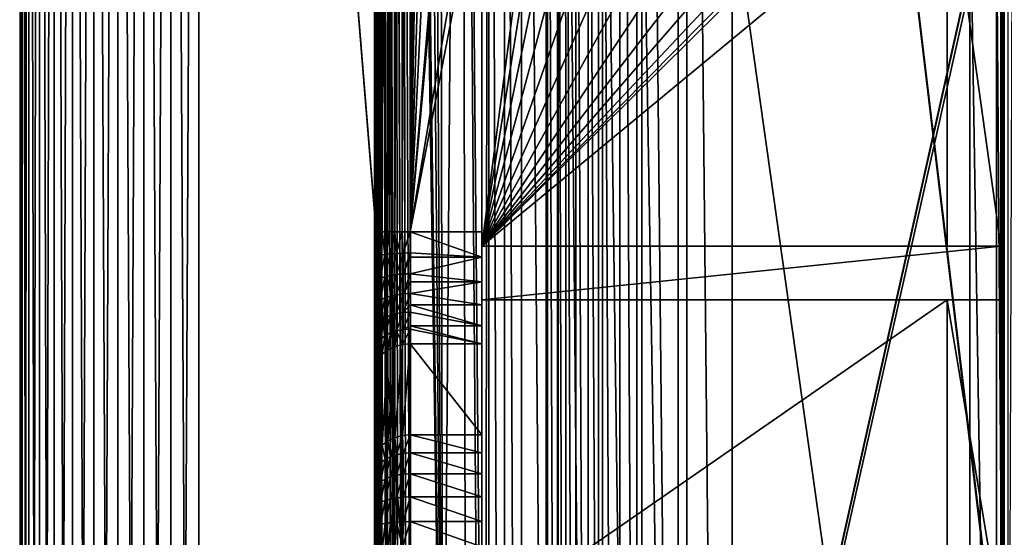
# Model space of a CAD drawing. Header units: metres. Extents: x -206 to 75, y -104 to 104.
# Tile 208 of 256: x -206 to -178, y 5 to 20. Entities that reach past the tile are written whole.
import ezdxf

# ---------------------------------------------------------------- set-up
doc = ezdxf.new("R2010")
doc.units = ezdxf.units.M
doc.layers.add('solid_01_1-CONSUMER_THERM_B_125288', color=7, linetype='CONTINUOUS')

msp = doc.modelspace()

# ---------------------------------------------------------------- linework, layer by layer
at = {"layer": 'solid_01_1-CONSUMER_THERM_B_125288'}
for points in [[(-202.037979, -74.789436), (-202.059387, 74.721283), (-201.296951, 74.904434)], [(-202.059387, 74.721283, 1.5), (-201.275497, -74.972366, 1.5), (-201.296967, 74.904434, 1.5)], [(-201.275497, -74.972366), (-202.037979, -74.789436), (-201.296951, 74.904434)], [(-201.296967, 74.904434, 1.5), (-200.493088, -75.033852, 1.5), (-200.514557, 74.966148, 1.5)], [(-201.296967, 74.904434, 1.5), (-201.275497, -74.972366, 1.5), (-200.493088, -75.033852, 1.5)], [(-201.275497, -74.972366), (-201.296951, 74.904434), (-200.514557, 74.966148)], [(-200.493088, -75.033852), (-201.275497, -74.972366), (-200.514557, 74.966148)], [(-168.648926, 67.29171), (-200.493088, -75.033852), (-200.514557, 74.966148)], [(-190.720612, -45.683636, 1.5), (-200.514557, 74.966148, 1.5), (-200.493088, -75.033852, 1.5)], [(-190.792786, -44.707626, 1.5), (-190.805618, 44.64188, 1.5), (-200.514557, 74.966148, 1.5)], [(-190.720612, -45.683636, 1.5), (-190.792786, -44.707626, 1.5), (-200.514557, 74.966148, 1.5)], [(-202.763428, -74.489037), (-202.784744, 74.420685), (-202.059387, 74.721283)], [(-202.784744, 74.420685, 1.5), (-202.037979, -74.789436, 1.5), (-202.059387, 74.721283, 1.5)], [(-202.037979, -74.789436), (-202.763428, -74.489037), (-202.059387, 74.721283)], [(-202.059387, 74.721283, 1.5), (-202.037979, -74.789436, 1.5), (-201.275497, -74.972366, 1.5)], [(-203.432037, -74.079422), (-203.453232, 74.010872), (-202.784744, 74.420685)], [(-203.453232, 74.010872, 1.5), (-202.763428, -74.489037, 1.5), (-202.784744, 74.420685, 1.5)], [(-202.763428, -74.489037), (-203.432037, -74.079422), (-202.784744, 74.420685)], [(-202.784744, 74.420685, 1.5), (-202.763428, -74.489037, 1.5), (-202.037979, -74.789436, 1.5)], [(-204.049896, 73.501183, 1.5), (-203.432037, -74.079422, 1.5), (-203.453232, 74.010872, 1.5)], [(-204.028839, -73.569901), (-204.049881, 73.501183), (-203.453232, 74.010872)], [(-203.432037, -74.079422), (-204.028839, -73.569901), (-203.453232, 74.010872)], [(-203.453232, 74.010872, 1.5), (-203.432037, -74.079422, 1.5), (-202.763428, -74.489037, 1.5)], [(-204.538528, -72.973251), (-204.559418, 72.904388), (-204.049881, 73.501183)], [(-204.559418, 72.904381, 1.5), (-204.028839, -73.569901, 1.5), (-204.049896, 73.501183, 1.5)], [(-204.028839, -73.569901), (-204.538528, -72.973251), (-204.049881, 73.501183)], [(-204.049896, 73.501183, 1.5), (-204.028839, -73.569901, 1.5), (-203.432037, -74.079422, 1.5)], [(-204.948334, -72.304764), (-204.969025, 72.235779), (-204.559418, 72.904388)], [(-204.969025, 72.235779, 1.5), (-204.538528, -72.973251, 1.5), (-204.559418, 72.904381, 1.5)], [(-204.538528, -72.973251), (-204.948334, -72.304764), (-204.559418, 72.904388)], [(-204.559418, 72.904381, 1.5), (-204.538528, -72.973251, 1.5), (-204.028839, -73.569901, 1.5)], [(-205.248932, -71.579391), (-205.269424, 71.51033), (-204.969025, 72.235779)], [(-205.269424, 71.51033, 1.5), (-204.948334, -72.304764, 1.5), (-204.969025, 72.235779, 1.5)], [(-204.948334, -72.304764), (-205.248932, -71.579391), (-204.969025, 72.235779)], [(-204.969025, 72.235779, 1.5), (-204.948334, -72.304764, 1.5), (-204.538528, -72.973251, 1.5)], [(-205.432083, -70.816971), (-205.452362, 70.747849), (-205.269424, 71.51033)], [(-205.452362, 70.747849, 1.5), (-205.248932, -71.579391, 1.5), (-205.269424, 71.51033, 1.5)], [(-205.248932, -71.579391), (-205.432083, -70.816971), (-205.269424, 71.51033)], [(-205.269424, 71.51033, 1.5), (-205.248932, -71.579391, 1.5), (-204.948334, -72.304764, 1.5)], [(-205.493805, -70.034569), (-205.51384, 69.965431), (-205.452362, 70.747849)], [(-205.452362, 70.747849, 1.5), (-205.51384, 69.965431, 1.5), (-205.432083, -70.816971, 1.5)], [(-205.432083, -70.816971), (-205.493805, -70.034569), (-205.452362, 70.747849)], [(-205.452362, 70.747849, 1.5), (-205.432083, -70.816971, 1.5), (-205.248932, -71.579391, 1.5)], [(-205.51384, 69.965431, 1.5), (-205.51384, 69.965431), (-205.493805, -70.034569)], [(-205.51384, 69.965431, 1.5), (-205.493805, -70.034569), (-205.493805, -70.034569, 1.5)], [(-205.51384, 69.965431, 1.5), (-205.493805, -70.034569, 1.5), (-205.432083, -70.816971, 1.5)], [(-168.648926, 67.29171), (-168.75058, 66.747505), (-200.493088, -75.033852)], [(-168.75058, 66.747505), (-168.750504, 66.193886), (-200.493088, -75.033852)], [(-168.750504, 66.193886), (-168.731537, -66.252495), (-200.493088, -75.033852)], [(-185.604614, 63.572178, 75.400002), (-186.875885, 63.481842, 75.400002), (-185.595474, -63.627823, 75.400002)], [(-185.604614, 63.572178, 75.400002), (-173.510132, -37.518787, 75.400002), (-173.510162, 37.481213, 75.400002)], [(-185.604614, 63.572178, 75.400002), (-173.448456, -38.30254, 75.400002), (-173.510132, -37.518787, 75.400002)], [(-185.604614, 63.572178, 75.400002), (-185.595474, -63.627823, 75.400002), (-173.448456, -38.30254, 75.400002)], [(-186.875885, 63.481842, 75.400002), (-188.131836, 63.209873, 75.400002), (-186.86676, -63.53767, 75.400002)], [(-186.875885, 63.481842, 75.400002), (-186.86676, -63.53767, 75.400002), (-185.595474, -63.627823, 75.400002)], [(-188.743393, 63.006863, 75.400002), (-189.338531, 62.760765, 75.400002), (-188.734344, -63.062962, 75.400002)], [(-188.131836, 63.209873, 75.400002), (-188.743393, 63.006863, 75.400002), (-188.122757, -63.265884, 75.400002)], [(-188.743393, 63.006863, 75.400002), (-188.734344, -63.062962, 75.400002), (-188.122757, -63.265884, 75.400002)], [(-188.131836, 63.209873, 75.400002), (-188.122757, -63.265884, 75.400002), (-186.86676, -63.53767, 75.400002)], [(-189.338531, 62.760765, 75.400002), (-190.467224, 62.145069, 75.400002), (-189.329514, -62.816952, 75.400002)], [(-189.338531, 62.760765, 75.400002), (-189.329514, -62.816952, 75.400002), (-188.734344, -63.062962, 75.400002)], [(-190.467224, 62.145069, 75.400002), (-191.497131, 61.374428, 75.400002), (-190.458282, -62.201416, 75.400002)], [(-190.467224, 62.145069, 75.400002), (-190.458282, -62.201416, 75.400002), (-189.329514, -62.816952, 75.400002)], [(-191.497131, 61.374428, 75.400002), (-191.968384, 60.935677, 75.400002), (-191.488312, -61.430923, 75.400002)], [(-191.497131, 61.374428, 75.400002), (-191.488312, -61.430923, 75.400002), (-190.458282, -62.201416, 75.400002)], [(-191.968384, 60.935677, 75.400002), (-192.407074, 60.464352, 75.400002), (-191.959625, -60.992237, 75.400002)], [(-191.968384, 60.935677, 75.400002), (-191.959625, -60.992237, 75.400002), (-191.488312, -61.430923, 75.400002)], [(-192.407074, 60.464352, 75.400002), (-193.177567, 59.434338, 75.400002), (-192.511902, -14.2783, 75.400002)], [(-192.407074, 60.464352, 75.400002), (-192.511902, -14.2783, 75.400002), (-192.398376, -60.520977, 75.400002)], [(-192.407074, 60.464352, 75.400002), (-192.398376, -60.520977, 75.400002), (-191.959625, -60.992237, 75.400002)], [(-194.601044, 13.871215, 69.400002), (-193.177567, 59.434341, 69.400002), (-192.603973, 54.571674, 69.400002)], [(-194.601044, 13.871215, 69.400002), (-193.793091, 58.305569, 69.400002), (-193.177567, 59.434341, 69.400002)], [(-193.177567, 59.434338, 75.400002), (-193.793091, 58.305565, 75.400002), (-193.693588, -6.530901, 75.400002)], [(-193.177567, 59.434338, 75.400002), (-193.693588, -6.530901, 75.400002), (-193.039459, -9.069189, 75.400002)], [(-193.177567, 59.434338, 75.400002), (-192.644226, -11.660436, 75.400002), (-192.511902, -14.2783, 75.400002)], [(-193.177567, 59.434338, 75.400002), (-193.039459, -9.069189, 75.400002), (-192.644226, -11.660436, 75.400002)], [(-194.601044, 13.871215, 69.400002), (-194.039108, 57.710388, 69.400002), (-193.793091, 58.305569, 69.400002)], [(-193.793091, 58.305565, 75.400002), (-194.039108, 57.710388, 75.400002), (-193.693588, -6.530901, 75.400002)], [(-194.601044, 13.871215, 69.400002), (-194.242035, 57.098804, 69.400002), (-194.039108, 57.710388, 69.400002)], [(-194.039108, 57.710388, 75.400002), (-194.242035, 57.098801, 75.400002), (-193.693588, -6.530901, 75.400002)], [(-194.601044, 13.871215, 69.400002), (-194.513824, 55.842804, 69.400002), (-194.242035, 57.098804, 69.400002)], [(-194.242035, 57.098801, 75.400002), (-194.513824, 55.842804, 75.400002), (-193.693588, -6.530901, 75.400002)], [(-194.513824, 55.842804, 75.400002), (-194.603973, 54.571529, 75.400002), (-193.693588, -6.530901, 75.400002)], [(-194.601044, 13.871215, 69.400002), (-194.603973, 54.571529, 69.400002), (-194.513824, 55.842804, 69.400002)], [(-195.580353, -4.071962, 74.596024), (-195.578903, 54.571461, 74.62252), (-195.603973, 54.571457, 74.400002)], [(-195.579147, 54.571461, 70.178574), (-195.601044, 13.871142, 70.400002), (-195.603973, 54.571457, 70.400002)], [(-195.587387, -4.071962, 74.556831), (-195.580353, -4.071962, 74.596024), (-195.603973, 54.571457, 74.400002)], [(-195.596481, -4.071963, 74.480972), (-195.587387, -4.071962, 74.556831), (-195.603973, 54.571457, 74.400002)], [(-195.599762, -4.071963, 74.400002), (-195.596481, -4.071963, 74.480972), (-195.603973, 54.571457, 74.400002)], [(-195.600998, 13.136062, 70.346748), (-195.599762, -4.071963, 74.400002), (-195.603973, 54.571457, 74.400002)], [(-195.601044, 13.871142, 70.400002), (-195.600998, 13.136062, 70.346748), (-195.603973, 54.571457, 74.400002)], [(-195.603973, 54.571457, 70.400002), (-195.601044, 13.871142, 70.400002), (-195.603973, 54.571457, 74.400002)], [(-195.579147, 54.571461, 70.178574), (-195.575974, 13.871144, 70.177483), (-195.601044, 13.871142, 70.400002)], [(-195.580353, -4.071962, 74.596024), (-195.57283, -4.071961, 74.630493), (-195.578903, 54.571461, 74.62252)], [(-195.579147, 54.571461, 70.178574), (-195.505325, 54.571465, 69.966927), (-195.575974, 13.871144, 70.177483)], [(-195.525635, -4.071958, 74.77784), (-195.504837, 54.571465, 74.834084), (-195.578903, 54.571461, 74.62252)], [(-195.55249, -4.07196, 74.703812), (-195.525635, -4.071958, 74.77784), (-195.578903, 54.571461, 74.62252)], [(-195.57283, -4.071961, 74.630493), (-195.55249, -4.07196, 74.703812), (-195.578903, 54.571461, 74.62252)], [(-195.505325, 54.571465, 69.966927), (-195.502014, 13.87115, 69.966118), (-195.575974, 13.871144, 70.177483)], [(-195.525635, -4.071958, 74.77784), (-195.491257, -4.071956, 74.85302), (-195.504837, 54.571465, 74.834084)], [(-195.505325, 54.571465, 69.966927), (-195.386215, 54.571472, 69.777039), (-195.502014, 13.87115, 69.966118)], [(-195.392944, -4.071949, 75.00898), (-195.385529, 54.571472, 75.023842), (-195.504837, 54.571465, 74.834084)], [(-195.45047, -4.071953, 74.925644), (-195.392944, -4.071949, 75.00898), (-195.504837, 54.571465, 74.834084)], [(-195.491257, -4.071956, 74.85302), (-195.45047, -4.071953, 74.925644), (-195.504837, 54.571465, 74.834084)], [(-195.386215, 54.571472, 69.777039), (-195.382874, 13.871159, 69.776512), (-195.502014, 13.87115, 69.966118)], [(-195.392944, -4.071949, 75.00898), (-195.278763, -4.07194, 75.13414), (-195.385529, 54.571472, 75.023842)], [(-195.386215, 54.571472, 69.777039), (-195.227814, 54.571484, 69.618446), (-195.382874, 13.871159, 69.776512)], [(-195.241119, -4.071938, 75.167236), (-195.226929, 54.571484, 75.182251), (-195.385529, 54.571472, 75.023842)], [(-195.278763, -4.07194, 75.13414), (-195.241119, -4.071938, 75.167236), (-195.385529, 54.571472, 75.023842)], [(-195.227814, 54.571484, 69.618446), (-195.224533, 13.87117, 69.618172), (-195.382874, 13.871159, 69.776512)], [(-195.241119, -4.071938, 75.167236), (-195.14769, -4.071931, 75.236526), (-195.226929, 54.571484, 75.182251)], [(-195.227814, 54.571484, 69.618446), (-195.038055, 54.571499, 69.49913), (-195.224533, 13.87117, 69.618172)], [(-195.046921, -4.071924, 75.294456), (-195.037048, 54.571499, 75.301361), (-195.226929, 54.571484, 75.182251)], [(-195.071838, -4.071926, 75.281563), (-195.046921, -4.071924, 75.294456), (-195.226929, 54.571484, 75.182251)], [(-195.14769, -4.071931, 75.236526), (-195.071838, -4.071926, 75.281563), (-195.226929, 54.571484, 75.182251)], [(-195.038055, 54.571499, 69.49913), (-195.034927, 13.871183, 69.499031), (-195.224533, 13.87117, 69.618172)], [(-195.046921, -4.071924, 75.294456), (-194.940353, -4.071916, 75.34021), (-195.037048, 54.571499, 75.301361)], [(-195.038055, 54.571499, 69.49913), (-194.826492, 54.571514, 69.425072), (-195.034927, 13.871183, 69.499031)], [(-194.829391, -4.071908, 75.373276), (-194.825394, 54.571514, 75.375175), (-195.037048, 54.571499, 75.301361)], [(-194.841721, -4.071909, 75.370285), (-194.829391, -4.071908, 75.373276), (-195.037048, 54.571499, 75.301361)], [(-194.940353, -4.071916, 75.34021), (-194.841721, -4.071909, 75.370285), (-195.037048, 54.571499, 75.301361)], [(-194.826492, 54.571514, 69.425072), (-194.823563, 13.871199, 69.425072), (-195.034927, 13.871183, 69.499031)], [(-194.829391, -4.071908, 75.373276), (-194.715393, -4.0719, 75.393288), (-194.825394, 54.571514, 75.375175)], [(-194.826492, 54.571514, 69.425072), (-194.603973, 54.571529, 69.400002), (-194.823563, 13.871199, 69.425072)], [(-194.825394, 54.571514, 75.375175), (-194.599762, -4.071895, 75.400002), (-194.603973, 54.571529, 75.400002)], [(-194.715393, -4.0719, 75.393288), (-194.599762, -4.071895, 75.400002), (-194.825394, 54.571514, 75.375175)], [(-194.823563, 13.871199, 69.425072), (-194.603973, 54.571529, 69.400002), (-194.601044, 13.871215, 69.400002)], [(-194.603973, 54.571529, 75.400002), (-194.599762, -4.071895, 75.400002), (-193.693588, -6.530901, 75.400002)], [(-194.601044, 13.871215, 69.400002), (-192.603973, 54.571674, 69.400002), (-192.602753, 37.571674, 69.400002)], [(-190.755585, -42.752499, 1.5), (-190.767761, 42.686893, 1.5), (-190.805618, 44.64188, 1.5)], [(-190.792786, -44.707626, 1.5), (-190.755585, -42.752499, 1.5), (-190.805618, 44.64188, 1.5)], [(-190.4776, -40.818287, 1.5), (-190.489151, 40.752857, 1.5), (-190.767761, 42.686893, 1.5)], [(-190.755585, -42.752499, 1.5), (-190.4776, -40.818287, 1.5), (-190.767761, 42.686893, 1.5)], [(-190.249329, -39.867092, 1.5), (-190.260574, 39.801739, 1.5), (-190.489151, 40.752857, 1.5)], [(-190.4776, -40.818287, 1.5), (-190.249329, -39.867092, 1.5), (-190.489151, 40.752857, 1.5)], [(-178.002594, -38.965042, 63.5), (-178.008179, 38.910484, 63.5), (-177.726227, 40.22142, 63.5)], [(-189.962341, -38.930828, 1.5), (-189.973282, 38.865559, 1.5), (-190.260574, 39.801739, 1.5)], [(-190.249329, -39.867092, 1.5), (-189.962341, -38.930828, 1.5), (-190.260574, 39.801739, 1.5)], [(-189.617798, -38.013813, 1.5), (-189.628448, 37.948685, 1.5), (-189.973282, 38.865559, 1.5)], [(-189.962341, -38.930828, 1.5), (-189.617798, -38.013813, 1.5), (-189.973282, 38.865559, 1.5)], [(-178.008179, 38.910484, 63.5), (-178.101013, 13.472715, 63.5), (-178.101791, 24.222715, 63.5)], [(-178.008179, 38.910484, 63.5), (-178.100906, 11.972715, 63.5), (-178.101013, 13.472715, 63.5)], [(-178.100266, 2.972715, 63.5), (-178.100906, 11.972715, 63.5), (-178.008179, 38.910484, 63.5)], [(-178.100266, 2.972715, 63.5), (-178.008179, 38.910484, 63.5), (-178.098434, -22.527285, 63.5)], [(-178.098312, -24.277285, 63.5), (-178.098434, -22.527285, 63.5), (-178.008179, 38.910484, 63.5)], [(-178.098206, -25.777285, 63.5), (-178.098312, -24.277285, 63.5), (-178.008179, 38.910484, 63.5)], [(-178.097458, -36.127285, 63.5), (-178.098206, -25.777285, 63.5), (-178.008179, 38.910484, 63.5)], [(-178.097458, -36.127285, 63.5), (-178.008179, 38.910484, 63.5), (-178.002594, -38.965042, 63.5)], [(-189.217484, -37.120647, 1.5), (-189.227875, 37.055695, 1.5), (-189.628448, 37.948685, 1.5)], [(-189.617798, -38.013813, 1.5), (-189.217484, -37.120647, 1.5), (-189.628448, 37.948685, 1.5)], [(-194.601044, 13.871215, 69.400002), (-192.602753, 37.571674, 69.400002), (-192.602646, 36.071674, 69.400002)], [(-188.259018, -35.423119, 1.5), (-188.268982, 35.358646, 1.5), (-189.227875, 37.055695, 1.5)], [(-189.217484, -37.120647, 1.5), (-188.259018, -35.423119, 1.5), (-189.227875, 37.055695, 1.5)], [(-194.601044, 13.871215, 69.400002), (-192.602646, 36.071674, 69.400002), (-192.601898, 25.721674, 69.400002)], [(-187.10997, -33.869602, 1.5), (-187.119659, 33.805729, 1.5), (-188.268982, 35.358646, 1.5)], [(-188.259018, -35.423119, 1.5), (-187.10997, -33.869602, 1.5), (-188.268982, 35.358646, 1.5)], [(-178.960251, -24.15432, 1.5), (-178.967163, 24.092781, 1.5), (-187.119659, 33.805729, 1.5)], [(-187.10997, -33.869602, 1.5), (-178.960251, -24.15432, 1.5), (-187.119659, 33.805729, 1.5)], [(-194.601044, 13.871215, 69.400002), (-192.601898, 25.721674, 69.400002), (-192.601791, 24.221674, 69.400002)], [(-194.601044, 13.871215, 69.400002), (-192.601791, 24.221674, 69.400002), (-192.601044, 13.871358, 69.400002)], [(-192.601013, 13.471674, 72.400002), (-192.601791, 24.221674, 72.400002), (-191.185089, 24.221775, 72.400002)], [(-192.601013, 13.471674, 72.400002), (-192.601791, 24.221674, 69.400002), (-192.601791, 24.221674, 72.400002)], [(-192.601044, 13.871358, 69.400002), (-192.601791, 24.221674, 69.400002), (-192.601013, 13.471674, 72.400002)], [(-179.601791, 24.222607, 72.400002), (-192.601013, 13.471674, 72.400002), (-184.274582, 21.712547, 72.400002)], [(-179.601791, 24.222607, 72.400002), (-179.601013, 13.472608, 72.400002), (-192.601013, 13.471674, 72.400002)], [(-192.601013, 13.471674, 72.400002), (-191.185089, 24.221775, 72.400002), (-190.991699, 23.507994, 72.400002)], [(-179.601791, 24.222607, 69.900002), (-178.101791, 24.222715, 69.900002), (-178.101013, 13.472715, 69.900002)], [(-179.601013, 13.472608, 69.900002), (-179.601013, 13.472608, 72.400002), (-179.601791, 24.222607, 72.400002)], [(-179.601013, 13.472608, 69.900002), (-179.601791, 24.222607, 72.400002), (-179.601791, 24.222607, 69.900002)], [(-179.601013, 13.472608, 69.900002), (-179.601791, 24.222607, 69.900002), (-178.101013, 13.472715, 69.900002)], [(-178.101791, 24.222715, 69.900002), (-178.101791, 24.222715, 63.5), (-178.101013, 13.472715, 63.5)], [(-178.101791, 24.222715, 69.900002), (-178.101013, 13.472715, 63.5), (-178.101013, 13.472715, 69.900002)], [(-178.215302, -23.130556, 1.5), (-178.221909, 23.069233, 1.5), (-178.967163, 24.092781, 1.5)], [(-178.960251, -24.15432, 1.5), (-178.215302, -23.130556, 1.5), (-178.967163, 24.092781, 1.5)], [(-192.601013, 13.471674, 72.400002), (-190.991699, 23.507994, 72.400002), (-190.677826, 22.839085, 72.400002)], [(-192.601013, 13.471674, 72.400002), (-190.677826, 22.839085, 72.400002), (-190.252472, 22.234205, 72.400002)], [(-177.892761, -22.573818, 1.5), (-177.899216, 22.512587, 1.5), (-178.221909, 23.069233, 1.5)], [(-178.215302, -23.130556, 1.5), (-177.892761, -22.573818, 1.5), (-178.221909, 23.069233, 1.5)], [(-192.601013, 13.471674, 72.400002), (-190.252472, 22.234205, 72.400002), (-189.728638, 21.712156, 72.400002)], [(-192.601013, 13.471674, 72.400002), (-184.880432, 21.289412, 72.400002), (-184.274582, 21.712547, 72.400002)], [(-192.601013, 13.471674, 72.400002), (-189.728638, 21.712156, 72.400002), (-189.122726, 21.289106, 72.400002)], [(-192.601013, 13.471674, 72.400002), (-185.550735, 20.977484, 72.400002), (-184.880432, 21.289412, 72.400002)], [(-192.601013, 13.471674, 72.400002), (-189.122726, 21.289106, 72.400002), (-188.452393, 20.977276, 72.400002)], [(-192.601013, 13.471674, 72.400002), (-186.265198, 20.786404, 72.400002), (-185.550735, 20.977484, 72.400002)], [(-192.601013, 13.471674, 72.400002), (-188.452393, 20.977276, 72.400002), (-187.737885, 20.786299, 72.400002)], [(-192.601013, 13.471674, 72.400002), (-187.001541, 20.722092, 72.400002), (-186.265198, 20.786404, 72.400002)], [(-192.601013, 13.471674, 72.400002), (-187.737885, 20.786299, 72.400002), (-187.001541, 20.722092, 72.400002)], [(-195.575974, 13.871144, 70.177483), (-195.600998, 13.136062, 70.346748), (-195.601044, 13.871142, 70.400002)], [(-195.575974, 13.871144, 70.177483), (-195.581787, 13.164218, 70.153702), (-195.600998, 13.136062, 70.346748)], [(-195.575974, 13.871144, 70.177483), (-195.524872, 13.191258, 69.968063), (-195.581787, 13.164218, 70.153702)], [(-195.575974, 13.871144, 70.177483), (-195.502014, 13.87115, 69.966118), (-195.524872, 13.191258, 69.968063)], [(-195.502014, 13.87115, 69.966118), (-195.432465, 13.216183, 69.796982), (-195.524872, 13.191258, 69.968063)], [(-195.502014, 13.87115, 69.966118), (-195.382874, 13.871159, 69.776512), (-195.432465, 13.216183, 69.796982)], [(-195.382874, 13.871159, 69.776512), (-195.308105, 13.238032, 69.647026), (-195.432465, 13.216183, 69.796982)], [(-195.382874, 13.871159, 69.776512), (-195.224533, 13.87117, 69.618172), (-195.308105, 13.238032, 69.647026)], [(-195.224533, 13.87117, 69.618172), (-195.15657, 13.255967, 69.523964), (-195.308105, 13.238032, 69.647026)], [(-195.224533, 13.87117, 69.618172), (-195.034927, 13.871183, 69.499031), (-195.15657, 13.255967, 69.523964)], [(-195.034927, 13.871183, 69.499031), (-194.983688, 13.269299, 69.432518), (-195.15657, 13.255967, 69.523964)], [(-195.034927, 13.871183, 69.499031), (-194.823563, 13.871199, 69.425072), (-194.983688, 13.269299, 69.432518)], [(-194.823563, 13.871199, 69.425072), (-194.796097, 13.277514, 69.376205), (-194.983688, 13.269299, 69.432518)], [(-194.823563, 13.871199, 69.425072), (-194.601044, 13.871215, 69.400002), (-194.796097, 13.277514, 69.376205)], [(-194.796097, 13.277514, 69.376205), (-194.601044, 13.871215, 69.400002), (-194.600998, 13.280296, 69.357193)], [(-194.601044, 13.871215, 69.400002), (-192.601044, 13.871358, 69.400002), (-192.600998, 13.16318, 69.338379)], [(-194.600998, 13.280296, 69.357193), (-194.601044, 13.871215, 69.400002), (-192.600998, 13.16318, 69.338379)], [(-192.601044, 13.871358, 69.400002), (-192.601013, 13.471674, 72.400002), (-192.601013, 13.471674, 69.400002)], [(-192.600998, 13.16318, 69.338379), (-192.601044, 13.871358, 69.400002), (-192.601013, 13.471674, 69.400002)], [(-195.524872, 13.191258, 69.968063), (-195.432465, 13.216183, 69.796982), (-195.524826, 12.524913, 69.821144)], [(-195.432465, 13.216183, 69.796982), (-195.432419, 12.574258, 69.655441), (-195.524826, 12.524913, 69.821144)], [(-195.432465, 13.216183, 69.796982), (-195.308105, 13.238032, 69.647026), (-195.432419, 12.574258, 69.655441)], [(-195.308105, 13.238032, 69.647026), (-195.30806, 12.617513, 69.510208), (-195.432419, 12.574258, 69.655441)], [(-195.308105, 13.238032, 69.647026), (-195.15657, 13.255967, 69.523964), (-195.30806, 12.617513, 69.510208)], [(-195.15657, 13.255967, 69.523964), (-195.156525, 12.653014, 69.391022), (-195.30806, 12.617513, 69.510208)], [(-195.15657, 13.255967, 69.523964), (-194.983688, 13.269299, 69.432518), (-195.156525, 12.653014, 69.391022)], [(-194.983688, 13.269299, 69.432518), (-194.983643, 12.679399, 69.302452), (-195.156525, 12.653014, 69.391022)], [(-194.983688, 13.269299, 69.432518), (-194.796097, 13.277514, 69.376205), (-194.983643, 12.679399, 69.302452)], [(-194.796097, 13.277514, 69.376205), (-194.796051, 12.695652, 69.24791), (-194.983643, 12.679399, 69.302452)], [(-194.796097, 13.277514, 69.376205), (-194.600998, 13.280296, 69.357193), (-194.796051, 12.695652, 69.24791)], [(-194.796051, 12.695652, 69.24791), (-194.600998, 13.280296, 69.357193), (-194.600998, 13.163202, 69.338402)], [(-194.600998, 13.163202, 69.338402), (-194.600998, 13.280296, 69.357193), (-192.600998, 13.16318, 69.338379)], [(-178.101013, 13.472715, 63.5), (-192.600906, 11.971674, 69.400002), (-192.601013, 13.471674, 69.400002)], [(-178.101013, 13.472715, 69.900002), (-178.101013, 13.472715, 63.5), (-192.601013, 13.471674, 69.400002)], [(-179.601013, 13.472608, 69.900002), (-178.101013, 13.472715, 69.900002), (-192.601013, 13.471674, 69.400002)], [(-179.601013, 13.472608, 72.400002), (-192.601013, 13.471674, 69.400002), (-192.601013, 13.471674, 72.400002)], [(-179.601013, 13.472608, 69.900002), (-192.601013, 13.471674, 69.400002), (-179.601013, 13.472608, 72.400002)], [(-192.600998, 13.16318, 69.338379), (-192.601013, 13.471674, 69.400002), (-192.600906, 11.971674, 69.400002)], [(-178.101013, 13.472715, 63.5), (-178.100906, 11.972715, 63.5), (-192.600906, 11.971674, 69.400002)], [(-195.581787, 13.164218, 70.153702), (-195.600937, 12.415666, 70.187897), (-195.600998, 13.136062, 70.346748)], [(-195.600998, 13.136062, 70.346748), (-195.600937, 12.415666, 70.187897), (-195.599762, -4.071963, 74.400002)], [(-195.581787, 13.164218, 70.153702), (-195.581726, 12.471373, 70.000931), (-195.600937, 12.415666, 70.187897)], [(-195.581787, 13.164218, 70.153702), (-195.524872, 13.191258, 69.968063), (-195.581726, 12.471373, 70.000931)], [(-195.524872, 13.191258, 69.968063), (-195.524826, 12.524913, 69.821144), (-195.581726, 12.471373, 70.000931)], [(-194.796051, 12.695652, 69.24791), (-194.600998, 13.163202, 69.338402), (-194.600967, 12.70115, 69.2295)], [(-194.600967, 12.70115, 69.2295), (-194.600998, 13.163202, 69.338402), (-192.600998, 13.16318, 69.338379)], [(-194.600967, 12.70115, 69.2295), (-192.600998, 13.16318, 69.338379), (-192.600952, 12.476527, 69.155441)], [(-192.600952, 12.476527, 69.155441), (-192.600998, 13.16318, 69.338379), (-192.600906, 11.971674, 69.400002)], [(-195.156525, 12.653014, 69.391022), (-194.983643, 12.679399, 69.302452), (-195.156494, 12.075549, 69.172478)], [(-194.983643, 12.679399, 69.302452), (-194.983597, 12.114435, 69.088638), (-195.156494, 12.075549, 69.172478)], [(-194.983643, 12.679399, 69.302452), (-194.796051, 12.695652, 69.24791), (-194.983597, 12.114435, 69.088638)], [(-194.796051, 12.695652, 69.24791), (-194.796005, 12.138387, 69.037018), (-194.983597, 12.114435, 69.088638)], [(-194.796051, 12.695652, 69.24791), (-194.600967, 12.70115, 69.2295), (-194.796005, 12.138387, 69.037018)], [(-194.796005, 12.138387, 69.037018), (-194.600967, 12.70115, 69.2295), (-194.600952, 12.476462, 69.155472)], [(-194.600952, 12.476462, 69.155472), (-194.600967, 12.70115, 69.2295), (-192.600952, 12.476527, 69.155441)], [(-195.581726, 12.471373, 70.000931), (-195.600891, 11.725749, 69.926788), (-195.600937, 12.415666, 70.187897)], [(-195.600937, 12.415666, 70.187897), (-195.599762, -4.071963, 64.5), (-195.599762, -4.071963, 74.400002)], [(-195.600937, 12.415666, 70.187897), (-195.600891, 11.725749, 69.926788), (-195.599762, -4.071963, 64.5)], [(-195.581726, 12.471373, 70.000931), (-195.58168, 11.807816, 69.749809), (-195.600891, 11.725749, 69.926788)], [(-195.581726, 12.471373, 70.000931), (-195.524826, 12.524913, 69.821144), (-195.58168, 11.807816, 69.749809)], [(-195.524826, 12.524913, 69.821144), (-195.52478, 11.886734, 69.57962), (-195.58168, 11.807816, 69.749809)], [(-195.524826, 12.524913, 69.821144), (-195.432419, 12.574258, 69.655441), (-195.52478, 11.886734, 69.57962)], [(-195.432419, 12.574258, 69.655441), (-195.432373, 11.959468, 69.422775), (-195.52478, 11.886734, 69.57962)], [(-195.432419, 12.574258, 69.655441), (-195.30806, 12.617513, 69.510208), (-195.432373, 11.959468, 69.422775)], [(-195.30806, 12.617513, 69.510208), (-195.308014, 12.023223, 69.285301), (-195.432373, 11.959468, 69.422775)], [(-195.30806, 12.617513, 69.510208), (-195.156525, 12.653014, 69.391022), (-195.308014, 12.023223, 69.285301)], [(-195.156525, 12.653014, 69.391022), (-195.156494, 12.075549, 69.172478), (-195.308014, 12.023223, 69.285301)], [(-194.796005, 12.138387, 69.037018), (-194.600952, 12.476462, 69.155472), (-194.600922, 12.146484, 69.019585)], [(-194.600922, 12.146484, 69.019585), (-194.600952, 12.476462, 69.155472), (-192.600952, 12.476527, 69.155441)], [(-194.600922, 12.146484, 69.019585), (-192.600952, 12.476527, 69.155441), (-192.600906, 11.831846, 68.856735)], [(-192.600906, 11.831846, 68.856735), (-192.600952, 12.476527, 69.155441), (-192.600906, 11.971674, 69.400002)], [(-195.156494, 12.075549, 69.172478), (-194.983597, 12.114435, 69.088638), (-195.156448, 11.535654, 68.87291)], [(-194.983597, 12.114435, 69.088638), (-194.983566, 11.586228, 68.795563), (-195.156448, 11.535654, 68.87291)], [(-194.983597, 12.114435, 69.088638), (-194.796005, 12.138387, 69.037018), (-194.983566, 11.586228, 68.795563)], [(-194.796005, 12.138387, 69.037018), (-194.795975, 11.617378, 68.747932), (-194.983566, 11.586228, 68.795563)], [(-194.796005, 12.138387, 69.037018), (-194.600922, 12.146484, 69.019585), (-194.795975, 11.617378, 68.747932)], [(-194.795975, 11.617378, 68.747932), (-194.600922, 12.146484, 69.019585), (-194.600906, 11.83163, 68.856697)], [(-194.600906, 11.83163, 68.856697), (-194.600922, 12.146484, 69.019585), (-192.600906, 11.831846, 68.856735)], [(-195.58168, 11.807816, 69.749809), (-195.52478, 11.886734, 69.57962), (-195.581635, 11.187429, 69.405586)], [(-195.52478, 11.886734, 69.57962), (-195.524734, 11.290075, 69.248558), (-195.581635, 11.187429, 69.405586)], [(-195.52478, 11.886734, 69.57962), (-195.432373, 11.959468, 69.422775), (-195.524734, 11.290075, 69.248558)], [(-195.432373, 11.959468, 69.422775), (-195.432343, 11.384676, 69.103851), (-195.524734, 11.290075, 69.248558)], [(-195.432373, 11.959468, 69.422775), (-195.308014, 12.023223, 69.285301), (-195.432343, 11.384676, 69.103851)], [(-195.308014, 12.023223, 69.285301), (-195.307983, 11.467598, 68.977005), (-195.432343, 11.384676, 69.103851)], [(-195.308014, 12.023223, 69.285301), (-195.156494, 12.075549, 69.172478), (-195.307983, 11.467598, 68.977005)], [(-195.156494, 12.075549, 69.172478), (-195.156448, 11.535654, 68.87291), (-195.307983, 11.467598, 68.977005)], [(-194.795975, 11.617378, 68.747932), (-194.600906, 11.83163, 68.856697), (-194.600891, 11.627905, 68.731842)], [(-194.600906, 11.83163, 68.856697), (-192.600906, 11.831846, 68.856735), (-192.600861, 11.248351, 68.451164)], [(-194.600891, 11.627905, 68.731842), (-194.600906, 11.83163, 68.856697), (-192.600861, 11.248351, 68.451164)], [(-192.600906, 11.971674, 72.400002), (-192.600906, 11.971674, 69.400002), (-178.100906, 11.972715, 63.5)], [(-179.600906, 11.972608, 69.900002), (-192.600906, 11.971674, 72.400002), (-178.100906, 11.972715, 63.5)], [(-179.600906, 11.972608, 72.400002), (-192.600266, 2.971674, 72.400002), (-192.600906, 11.971674, 72.400002)], [(-179.600906, 11.972608, 69.900002), (-179.600906, 11.972608, 72.400002), (-192.600906, 11.971674, 72.400002)], [(-192.600906, 11.971674, 72.400002), (-192.600266, 2.971674, 72.400002), (-192.600906, 11.971674, 69.400002)], [(-192.600906, 11.831846, 68.856735), (-192.600906, 11.971674, 69.400002), (-192.600266, 2.971674, 72.400002)], [(-192.600861, 11.248351, 68.451164), (-192.600906, 11.831846, 68.856735), (-192.600266, 2.971674, 72.400002)], [(-179.600906, 11.972608, 72.400002), (-179.600266, 2.972607, 72.400002), (-192.600266, 2.971674, 72.400002)], [(-179.600906, 11.972608, 69.900002), (-178.100906, 11.972715, 63.5), (-178.100906, 11.972715, 69.900002)], [(-179.600906, 11.972608, 69.900002), (-178.100906, 11.972715, 69.900002), (-178.100266, 2.972715, 69.900002)], [(-179.600266, 2.972607, 69.900002), (-179.600266, 2.972607, 72.400002), (-179.600906, 11.972608, 72.400002)], [(-179.600906, 11.972608, 69.900002), (-179.600266, 2.972607, 69.900002), (-179.600906, 11.972608, 72.400002)], [(-179.600906, 11.972608, 69.900002), (-178.100266, 2.972715, 69.900002), (-179.600266, 2.972607, 69.900002)], [(-178.100906, 11.972715, 69.900002), (-178.100906, 11.972715, 63.5), (-178.100266, 2.972715, 63.5)], [(-178.100906, 11.972715, 69.900002), (-178.100266, 2.972715, 63.5), (-178.100266, 2.972715, 69.900002)], [(-195.58168, 11.807816, 69.749809), (-195.600845, 11.080713, 69.568893), (-195.600891, 11.725749, 69.926788)], [(-195.600891, 11.725749, 69.926788), (-195.600845, 11.080713, 69.568893), (-195.599762, -4.071963, 64.5)], [(-195.58168, 11.807816, 69.749809), (-195.581635, 11.187429, 69.405586), (-195.600845, 11.080713, 69.568893)], [(-195.156448, 11.535654, 68.87291), (-194.983566, 11.586228, 68.795563), (-195.156418, 11.044625, 68.498589)], [(-194.983566, 11.586228, 68.795563), (-194.983536, 11.10583, 68.429344), (-195.156418, 11.044625, 68.498589)], [(-194.983566, 11.586228, 68.795563), (-194.795975, 11.617378, 68.747932), (-194.983536, 11.10583, 68.429344)], [(-194.795975, 11.617378, 68.747932), (-194.795944, 11.143525, 68.386703), (-194.983536, 11.10583, 68.429344)], [(-194.795975, 11.617378, 68.747932), (-194.600891, 11.627905, 68.731842), (-194.795944, 11.143525, 68.386703)], [(-194.795944, 11.143525, 68.386703), (-194.600891, 11.627905, 68.731842), (-194.600861, 11.248078, 68.451057)], [(-194.600861, 11.248078, 68.451057), (-194.600891, 11.627905, 68.731842), (-192.600861, 11.248351, 68.451164)], [(-195.581635, 11.187429, 69.405586), (-195.524734, 11.290075, 69.248558), (-195.581604, 10.623195, 68.975456)], [(-195.524734, 11.290075, 69.248558), (-195.524704, 10.74742, 68.834885), (-195.581604, 10.623195, 68.975456)], [(-195.524734, 11.290075, 69.248558), (-195.432343, 11.384676, 69.103851), (-195.524704, 10.74742, 68.834885)], [(-195.432343, 11.384676, 69.103851), (-195.432297, 10.86191, 68.70533), (-195.524704, 10.74742, 68.834885)], [(-195.432343, 11.384676, 69.103851), (-195.307983, 11.467598, 68.977005), (-195.432297, 10.86191, 68.70533)], [(-195.307983, 11.467598, 68.977005), (-195.307938, 10.962263, 68.591782), (-195.432297, 10.86191, 68.70533)], [(-195.307983, 11.467598, 68.977005), (-195.156448, 11.535654, 68.87291), (-195.307938, 10.962263, 68.591782)], [(-195.156448, 11.535654, 68.87291), (-195.156418, 11.044625, 68.498589), (-195.307938, 10.962263, 68.591782)], [(-195.581635, 11.187429, 69.405586), (-195.6008, 10.494034, 69.121674), (-195.600845, 11.080713, 69.568893)], [(-195.600845, 11.080713, 69.568893), (-195.6008, 10.494034, 69.121674), (-195.599762, -4.071963, 64.5)], [(-195.581635, 11.187429, 69.405586), (-195.581604, 10.623195, 68.975456), (-195.6008, 10.494034, 69.121674)], [(-195.307938, 10.962263, 68.591782), (-195.156418, 11.044625, 68.498589), (-195.224304, 10.576859, 68.091789)], [(-195.156418, 11.044625, 68.498589), (-195.034698, 10.667761, 68.014763), (-195.224304, 10.576859, 68.091789)], [(-195.156418, 11.044625, 68.498589), (-194.983536, 11.10583, 68.429344), (-195.034698, 10.667761, 68.014763)], [(-194.983536, 11.10583, 68.429344), (-194.823349, 10.724199, 67.966949), (-195.034698, 10.667761, 68.014763)], [(-194.983536, 11.10583, 68.429344), (-194.795944, 11.143525, 68.386703), (-194.823349, 10.724199, 67.966949)], [(-194.600845, 11.156263, 68.372299), (-194.600815, 10.743342, 67.950737), (-194.823349, 10.724199, 67.966949)], [(-194.795944, 11.143525, 68.386703), (-194.600845, 11.156263, 68.372299), (-194.823349, 10.724199, 67.966949)], [(-194.795944, 11.143525, 68.386703), (-194.600861, 11.248078, 68.451057), (-194.600845, 11.156263, 68.372299)], [(-194.600861, 11.248078, 68.451057), (-192.600861, 11.248351, 68.451164), (-192.600815, 10.743486, 67.950737)], [(-194.600845, 11.156263, 68.372299), (-194.600861, 11.248078, 68.451057), (-192.600815, 10.743486, 67.950737)], [(-194.600845, 11.156263, 68.372299), (-192.600815, 10.743486, 67.950737), (-194.600815, 10.743342, 67.950737)], [(-192.600815, 10.743486, 67.950737), (-192.600861, 11.248351, 68.451164), (-192.600266, 2.971674, 72.400002)], [(-195.581604, 10.623195, 68.975456), (-195.524704, 10.74742, 68.834885), (-195.575714, 10.150137, 68.4534)], [(-195.524704, 10.74742, 68.834885), (-195.501755, 10.31139, 68.316742), (-195.575714, 10.150137, 68.4534)], [(-195.524704, 10.74742, 68.834885), (-195.432297, 10.86191, 68.70533), (-195.501755, 10.31139, 68.316742)], [(-195.432297, 10.86191, 68.70533), (-195.382629, 10.456049, 68.19416), (-195.501755, 10.31139, 68.316742)], [(-195.432297, 10.86191, 68.70533), (-195.307938, 10.962263, 68.591782), (-195.382629, 10.456049, 68.19416)], [(-195.307938, 10.962263, 68.591782), (-195.224304, 10.576859, 68.091789), (-195.382629, 10.456049, 68.19416)], [(-194.823349, 10.724199, 67.966949), (-194.600815, 10.743342, 67.950737), (-194.823166, 8.180574, 64.965469)], [(-194.600815, 10.743342, 67.950737), (-194.600647, 8.199718, 64.949265), (-194.823166, 8.180574, 64.965469)], [(-194.600815, 10.743342, 67.950737), (-192.600815, 10.743486, 67.950737), (-192.600647, 8.199861, 64.949265)], [(-194.600815, 10.743342, 67.950737), (-192.600647, 8.199861, 64.949265), (-194.600647, 8.199718, 64.949265)], [(-192.600647, 8.199861, 64.949265), (-192.600815, 10.743486, 67.950737), (-192.600266, 2.971674, 72.400002)], [(-195.581604, 10.623195, 68.975456), (-195.600769, 9.980375, 68.59726), (-195.6008, 10.494034, 69.121674)], [(-195.6008, 10.494034, 69.121674), (-195.600418, 5.071774, 64.5), (-195.599762, -4.071963, 64.5)], [(-195.6008, 10.494034, 69.121674), (-195.600449, 5.605506, 64.546295), (-195.600418, 5.071774, 64.5)], [(-195.6008, 10.494034, 69.121674), (-195.600494, 6.12533, 64.684525), (-195.600449, 5.605506, 64.546295)], [(-195.6008, 10.494034, 69.121674), (-195.600769, 9.980375, 68.59726), (-195.600494, 6.12533, 64.684525)], [(-195.581604, 10.623195, 68.975456), (-195.575714, 10.150137, 68.4534), (-195.600769, 9.980375, 68.59726)], [(-195.501755, 10.31139, 68.316742), (-195.382629, 10.456049, 68.19416), (-195.501572, 7.767765, 65.315269)], [(-195.382629, 10.456049, 68.19416), (-195.382446, 7.912423, 65.19268), (-195.501572, 7.767765, 65.315269)], [(-195.382629, 10.456049, 68.19416), (-195.224304, 10.576859, 68.091789), (-195.382446, 7.912423, 65.19268)], [(-195.224304, 10.576859, 68.091789), (-195.224121, 8.033233, 65.090309), (-195.382446, 7.912423, 65.19268)], [(-195.224304, 10.576859, 68.091789), (-195.034698, 10.667761, 68.014763), (-195.224121, 8.033233, 65.090309)], [(-195.034698, 10.667761, 68.014763), (-195.034515, 8.124136, 65.01329), (-195.224121, 8.033233, 65.090309)], [(-195.034698, 10.667761, 68.014763), (-194.823349, 10.724199, 67.966949), (-195.034515, 8.124136, 65.01329)], [(-194.823349, 10.724199, 67.966949), (-194.823166, 8.180574, 64.965469), (-195.034515, 8.124136, 65.01329)], [(-195.575714, 10.150137, 68.4534), (-195.501755, 10.31139, 68.316742), (-195.575531, 7.606512, 65.45192)], [(-195.501755, 10.31139, 68.316742), (-195.501572, 7.767765, 65.315269), (-195.575531, 7.606512, 65.45192)], [(-195.575714, 10.150137, 68.4534), (-195.600586, 7.43675, 65.595779), (-195.600769, 9.980375, 68.59726)], [(-195.600769, 9.980375, 68.59726), (-195.600525, 6.613435, 64.910522), (-195.600494, 6.12533, 64.684525)], [(-195.600769, 9.980375, 68.59726), (-195.600555, 7.055128, 65.217499), (-195.600525, 6.613435, 64.910522)], [(-195.600769, 9.980375, 68.59726), (-195.600586, 7.43675, 65.595779), (-195.600555, 7.055128, 65.217499)], [(-195.575714, 10.150137, 68.4534), (-195.575531, 7.606512, 65.45192), (-195.600586, 7.43675, 65.595779)], [(-195.307693, 7.507541, 64.674049), (-195.382446, 7.912423, 65.19268), (-195.224121, 8.033233, 65.090309)], [(-195.156158, 7.587118, 64.578468), (-195.307693, 7.507541, 64.674049), (-195.224121, 8.033233, 65.090309)], [(-195.156158, 7.587118, 64.578468), (-195.224121, 8.033233, 65.090309), (-195.034515, 8.124136, 65.01329)], [(-194.983276, 7.646253, 64.507446), (-195.156158, 7.587118, 64.578468), (-195.034515, 8.124136, 65.01329)], [(-194.983276, 7.646253, 64.507446), (-195.034515, 8.124136, 65.01329), (-194.823166, 8.180574, 64.965469)], [(-194.7957, 7.682674, 64.463715), (-194.983276, 7.646253, 64.507446), (-194.823166, 8.180574, 64.965469)], [(-194.7957, 7.682674, 64.463715), (-194.823166, 8.180574, 64.965469), (-194.600647, 8.199718, 64.949265)], [(-194.600601, 7.694982, 64.448944), (-194.7957, 7.682674, 64.463715), (-194.600647, 8.199718, 64.949265)], [(-194.600647, 8.199718, 64.949265), (-192.600647, 8.199861, 64.949265), (-192.600601, 7.694996, 64.448837)], [(-194.600601, 7.694982, 64.448944), (-194.600647, 8.199718, 64.949265), (-192.600601, 7.694996, 64.448837)], [(-192.600601, 7.694996, 64.448837), (-192.600647, 8.199861, 64.949265), (-192.600266, 2.971674, 72.400002)], [(-195.52446, 7.299963, 64.923386), (-195.575531, 7.606512, 65.45192), (-195.501572, 7.767765, 65.315269)], [(-195.432053, 7.41058, 64.790512), (-195.52446, 7.299963, 64.923386), (-195.501572, 7.767765, 65.315269)], [(-195.432053, 7.41058, 64.790512), (-195.501572, 7.767765, 65.315269), (-195.382446, 7.912423, 65.19268)], [(-195.307693, 7.507541, 64.674049), (-195.432053, 7.41058, 64.790512), (-195.382446, 7.912423, 65.19268)], [(-195.575531, 7.606512, 65.45192), (-195.600555, 7.055128, 65.217499), (-195.600586, 7.43675, 65.595779)], [(-195.581345, 7.179938, 65.067558), (-195.600555, 7.055128, 65.217499), (-195.575531, 7.606512, 65.45192)], [(-195.52446, 7.299963, 64.923386), (-195.581345, 7.179938, 65.067558), (-195.575531, 7.606512, 65.45192)], [(-195.432022, 6.889734, 64.428528), (-195.432053, 7.41058, 64.790512), (-195.307693, 7.507541, 64.674049)], [(-195.432022, 6.889734, 64.428528), (-195.307693, 7.507541, 64.674049), (-195.307663, 6.965104, 64.297058)], [(-195.307663, 6.965104, 64.297058), (-195.307693, 7.507541, 64.674049), (-195.156158, 7.587118, 64.578468)], [(-195.307663, 6.965104, 64.297058), (-195.156158, 7.587118, 64.578468), (-195.156128, 7.026961, 64.189163)], [(-195.156128, 7.026961, 64.189163), (-195.156158, 7.587118, 64.578468), (-194.983276, 7.646253, 64.507446)], [(-195.156128, 7.026961, 64.189163), (-194.983276, 7.646253, 64.507446), (-194.983246, 7.07293, 64.108986)], [(-194.983246, 7.07293, 64.108986), (-194.983276, 7.646253, 64.507446), (-194.7957, 7.682674, 64.463715)], [(-194.983246, 7.07293, 64.108986), (-194.7957, 7.682674, 64.463715), (-194.795654, 7.101243, 64.059616)], [(-194.795654, 7.101243, 64.059616), (-194.7957, 7.682674, 64.463715), (-194.600601, 7.694982, 64.448944)], [(-194.795654, 7.101243, 64.059616), (-194.600601, 7.694982, 64.448944), (-194.600555, 7.110813, 64.042946)], [(-194.600601, 7.694982, 64.448944), (-192.600601, 7.694996, 64.448837), (-192.600555, 7.111501, 64.043259)], [(-194.600555, 7.110813, 64.042946), (-194.600601, 7.694982, 64.448944), (-192.600555, 7.111501, 64.043259)], [(-192.600555, 7.111501, 64.043259), (-192.600601, 7.694996, 64.448837), (-192.600266, 2.971674, 72.400002)], [(-195.581345, 7.179938, 65.067558), (-195.600525, 6.613435, 64.910522), (-195.600555, 7.055128, 65.217499)], [(-195.581314, 6.710454, 64.741264), (-195.600525, 6.613435, 64.910522), (-195.581345, 7.179938, 65.067558)], [(-195.581314, 6.710454, 64.741264), (-195.581345, 7.179938, 65.067558), (-195.52446, 7.299963, 64.923386)], [(-195.581314, 6.710454, 64.741264), (-195.52446, 7.299963, 64.923386), (-195.524414, 6.80375, 64.578514)], [(-195.524414, 6.80375, 64.578514), (-195.52446, 7.299963, 64.923386), (-195.432053, 7.41058, 64.790512)], [(-195.524414, 6.80375, 64.578514), (-195.432053, 7.41058, 64.790512), (-195.432022, 6.889734, 64.428528)], [(-195.524414, 6.80375, 64.578514), (-195.432022, 6.889734, 64.428528), (-195.524384, 6.255394, 64.324615)], [(-195.432022, 6.889734, 64.428528), (-195.431976, 6.314157, 64.162018), (-195.524384, 6.255394, 64.324615)], [(-195.432022, 6.889734, 64.428528), (-195.307663, 6.965104, 64.297058), (-195.431976, 6.314157, 64.162018)], [(-195.307663, 6.965104, 64.297058), (-195.307617, 6.365667, 64.019501), (-195.431976, 6.314157, 64.162018)], [(-195.307663, 6.965104, 64.297058), (-195.156128, 7.026961, 64.189163), (-195.307617, 6.365667, 64.019501)], [(-195.156128, 7.026961, 64.189163), (-195.156082, 6.407943, 63.902542), (-195.307617, 6.365667, 64.019501)], [(-195.156128, 7.026961, 64.189163), (-194.983246, 7.07293, 64.108986), (-195.156082, 6.407943, 63.902542)], [(-194.983246, 7.07293, 64.108986), (-194.9832, 6.439362, 63.815632), (-195.156082, 6.407943, 63.902542)], [(-194.983246, 7.07293, 64.108986), (-194.795654, 7.101243, 64.059616), (-194.9832, 6.439362, 63.815632)], [(-194.795654, 7.101243, 64.059616), (-194.795609, 6.458715, 63.762115), (-194.9832, 6.439362, 63.815632)], [(-194.795654, 7.101243, 64.059616), (-194.600555, 7.110813, 64.042946), (-194.795609, 6.458715, 63.762115)], [(-194.600555, 7.110813, 64.042946), (-194.60051, 6.46526, 63.744045), (-194.795609, 6.458715, 63.762115)], [(-194.600555, 7.110813, 64.042946), (-192.600555, 7.111501, 64.043259), (-192.60051, 6.46682, 63.744556)], [(-194.600555, 7.110813, 64.042946), (-192.60051, 6.46682, 63.744556), (-194.60051, 6.46526, 63.744045)], [(-192.60051, 6.46682, 63.744556), (-192.600555, 7.111501, 64.043259), (-192.600266, 2.971674, 72.400002)], [(-195.581314, 6.710454, 64.741264), (-195.600494, 6.12533, 64.684525), (-195.600525, 6.613435, 64.910522)], [(-195.581314, 6.710454, 64.741264), (-195.581284, 6.191635, 64.501045), (-195.600494, 6.12533, 64.684525)], [(-195.581314, 6.710454, 64.741264), (-195.524414, 6.80375, 64.578514), (-195.581284, 6.191635, 64.501045)], [(-195.524414, 6.80375, 64.578514), (-195.524384, 6.255394, 64.324615), (-195.581284, 6.191635, 64.501045)], [(-195.431976, 6.314157, 64.162018), (-195.307617, 6.365667, 64.019501), (-195.431931, 5.701177, 63.99902)], [(-195.307617, 6.365667, 64.019501), (-195.307571, 5.727276, 63.849747), (-195.431931, 5.701177, 63.99902)], [(-195.307617, 6.365667, 64.019501), (-195.156082, 6.407943, 63.902542), (-195.307571, 5.727276, 63.849747)], [(-195.156082, 6.407943, 63.902542), (-195.156036, 5.748699, 63.727242), (-195.307571, 5.727276, 63.849747)], [(-195.156082, 6.407943, 63.902542), (-194.9832, 6.439362, 63.815632), (-195.156036, 5.748699, 63.727242)], [(-194.9832, 6.439362, 63.815632), (-194.983154, 5.764622, 63.636211), (-195.156036, 5.748699, 63.727242)], [(-194.9832, 6.439362, 63.815632), (-194.795609, 6.458715, 63.762115), (-194.983154, 5.764622, 63.636211)], [(-194.795609, 6.458715, 63.762115), (-194.795563, 5.774433, 63.580154), (-194.983154, 5.764622, 63.636211)], [(-194.795609, 6.458715, 63.762115), (-194.60051, 6.46526, 63.744045), (-194.795563, 5.774433, 63.580154)], [(-194.60051, 6.46526, 63.744045), (-194.600464, 5.777755, 63.561226), (-194.795563, 5.774433, 63.580154)], [(-194.60051, 6.46526, 63.744045), (-192.60051, 6.46682, 63.744556), (-192.600464, 5.780167, 63.561623)], [(-194.60051, 6.46526, 63.744045), (-192.600464, 5.780167, 63.561623), (-194.600464, 5.777755, 63.561226)], [(-192.600464, 5.780167, 63.561623), (-192.60051, 6.46682, 63.744556), (-192.600266, 2.971674, 72.400002)], [(-195.581284, 6.191635, 64.501045), (-195.600449, 5.605506, 64.546295), (-195.600494, 6.12533, 64.684525)], [(-195.581284, 6.191635, 64.501045), (-195.581238, 5.639101, 64.354118), (-195.600449, 5.605506, 64.546295)], [(-195.581284, 6.191635, 64.501045), (-195.524384, 6.255394, 64.324615), (-195.581238, 5.639101, 64.354118)], [(-195.524384, 6.255394, 64.324615), (-195.524338, 5.671403, 64.169327), (-195.581238, 5.639101, 64.354118)], [(-195.524384, 6.255394, 64.324615), (-195.431976, 6.314157, 64.162018), (-195.524338, 5.671403, 64.169327)], [(-195.431976, 6.314157, 64.162018), (-195.431931, 5.701177, 63.99902), (-195.524338, 5.671403, 64.169327)], [(-194.600464, 5.777755, 63.561226), (-194.600418, 5.071846, 63.5), (-194.822937, 5.071829, 63.52507)], [(-194.795563, 5.774433, 63.580154), (-194.600464, 5.777755, 63.561226), (-194.822937, 5.071829, 63.52507)], [(-194.600464, 5.777755, 63.561226), (-192.600464, 5.780167, 63.561623), (-192.600418, 5.071989, 63.5)], [(-194.600464, 5.777755, 63.561226), (-192.600418, 5.071989, 63.5), (-194.600418, 5.071846, 63.5)], [(-192.600418, 5.071989, 63.5), (-192.600464, 5.780167, 63.561623), (-192.600266, 2.971674, 72.400002)], [(-195.581238, 5.639101, 64.354118), (-195.600418, 5.071774, 64.5), (-195.600449, 5.605506, 64.546295)], [(-195.581238, 5.639101, 64.354118), (-195.575348, 5.071775, 64.277481), (-195.600418, 5.071774, 64.5)], [(-195.581238, 5.639101, 64.354118), (-195.524338, 5.671403, 64.169327), (-195.575348, 5.071775, 64.277481)], [(-195.524338, 5.671403, 64.169327), (-195.501389, 5.071781, 64.066116), (-195.575348, 5.071775, 64.277481)], [(-195.524338, 5.671403, 64.169327), (-195.431931, 5.701177, 63.99902), (-195.501389, 5.071781, 64.066116)], [(-195.431931, 5.701177, 63.99902), (-195.382248, 5.071789, 63.876511), (-195.501389, 5.071781, 64.066116)], [(-195.431931, 5.701177, 63.99902), (-195.307571, 5.727276, 63.849747), (-195.382248, 5.071789, 63.876511)], [(-195.307571, 5.727276, 63.849747), (-195.223907, 5.071801, 63.71817), (-195.382248, 5.071789, 63.876511)], [(-195.307571, 5.727276, 63.849747), (-195.156036, 5.748699, 63.727242), (-195.223907, 5.071801, 63.71817)], [(-195.156036, 5.748699, 63.727242), (-195.034302, 5.071814, 63.59903), (-195.223907, 5.071801, 63.71817)], [(-195.156036, 5.748699, 63.727242), (-194.983154, 5.764622, 63.636211), (-195.034302, 5.071814, 63.59903)], [(-194.983154, 5.764622, 63.636211), (-194.822937, 5.071829, 63.52507), (-195.034302, 5.071814, 63.59903)], [(-194.983154, 5.764622, 63.636211), (-194.795563, 5.774433, 63.580154), (-194.822937, 5.071829, 63.52507)]]:
    msp.add_3dface(points, dxfattribs=at)

doc.saveas('drawing.dxf')
